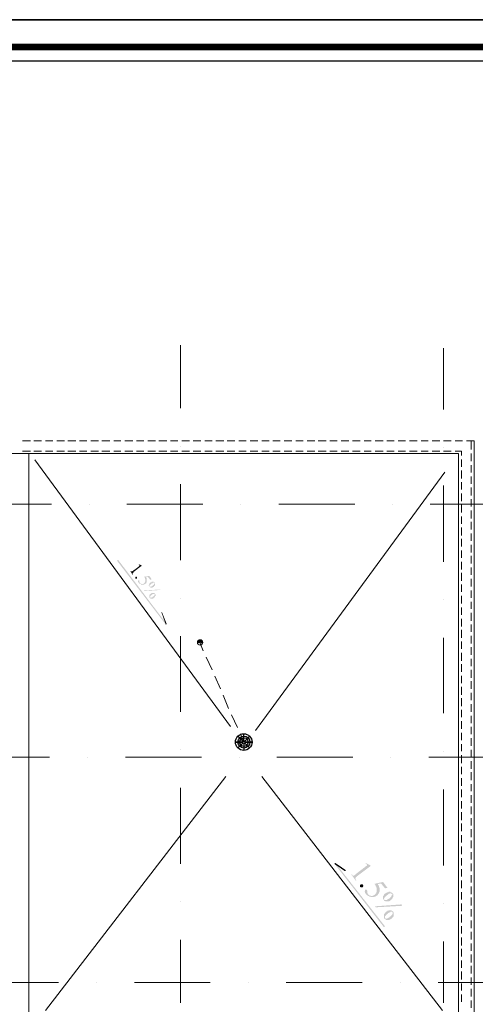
# Model space of a CAD drawing. Header units: metres. Extents: x 5.7 to 89.8, y 4 to 63.5.
# Tile 20 of 32: x 39.6 to 48.6, y 44 to 63.5. Entities that reach past the tile are written whole.
import ezdxf

# ---------------------------------------------------------------- set-up
doc = ezdxf.new("R2010")
doc.units = ezdxf.units.M
doc.header["$MEASUREMENT"] = 0
for name, color, linetype in [('PDF4_ax', 7, 'Continuous'), ('PDF4_KADR', 7, 'Continuous'), ('PDF4_khatchin', 7, 'Continuous'), ('PDF4_P-RAINLINE', 7, 'Continuous'), ('PDF4_shib bandi', 7, 'Continuous'), ('PDF4_textt', 7, 'Continuous')]:
    doc.layers.add(name, color=color, linetype=linetype)

msp = doc.modelspace()

# ---------------------------------------------------------------- hatches: boundary and pattern name
at = {"layer": 'PDF4_shib bandi', "transparency": 33554559}
h = msp.add_hatch(color=256, dxfattribs=at)
h.paths.add_polyline_path([(43.218, 51.177), (43.122, 51.177), (43.218, 51.177)], flags=0)
h.paths.add_polyline_path([(43.218, 51.177), (43.122, 51.177), (43.218, 51.177)], flags=0)
h.paths.add_polyline_path([(43.218, 51.177), (43.122, 51.177), (43.218, 51.177)], flags=0)
at = {"layer": 'PDF4_textt', "transparency": 33554559}
for points in [[(41.966, 52.718), (42.024, 52.689), (42.024, 52.689), (41.86, 52.564), (41.86, 52.554), (41.851, 52.554), (41.851, 52.554), (41.851, 52.545), (41.841, 52.545), (41.841, 52.545), (41.841, 52.545), (41.841, 52.545), (41.841, 52.535), (41.841, 52.535), (41.841, 52.535), (41.841, 52.525), (41.841, 52.525), (41.841, 52.525), (41.851, 52.516), (41.841, 52.506), (41.793, 52.583), (41.793, 52.583), (41.793, 52.583), (41.803, 52.583), (41.803, 52.574), (41.803, 52.574), (41.812, 52.574), (41.812, 52.574), (41.812, 52.574), (41.812, 52.574), (41.822, 52.574), (41.822, 52.574), (41.822, 52.574), (41.822, 52.574), (41.832, 52.574), (41.832, 52.574), (41.841, 52.583), (41.841, 52.583), (41.841, 52.583), (41.947, 52.66), (41.957, 52.67), (41.957, 52.67), (41.957, 52.67), (41.966, 52.679), (41.966, 52.679), (41.966, 52.679), (41.966, 52.679), (41.976, 52.689), (41.976, 52.689), (41.976, 52.689), (41.976, 52.689), (41.976, 52.689), (41.976, 52.699), (41.976, 52.699), (41.976, 52.699), (41.976, 52.699), (41.976, 52.708), (41.966, 52.708), (41.966, 52.708), (41.966, 52.708), (41.957, 52.718), (41.957, 52.718)], [(41.928, 52.458), (41.928, 52.458), (41.928, 52.448), (41.928, 52.448), (41.928, 52.448), (41.928, 52.448), (41.928, 52.439), (41.928, 52.439), (41.928, 52.439), (41.928, 52.429), (41.928, 52.429), (41.918, 52.429), (41.918, 52.429), (41.918, 52.429), (41.909, 52.429), (41.909, 52.429), (41.909, 52.429), (41.899, 52.429), (41.899, 52.429), (41.899, 52.429), (41.899, 52.439), (41.889, 52.439), (41.889, 52.439), (41.889, 52.439), (41.889, 52.448), (41.889, 52.448), (41.889, 52.448), (41.889, 52.448), (41.899, 52.458), (41.899, 52.458), (41.899, 52.458), (41.899, 52.458), (41.899, 52.468), (41.909, 52.468), (41.909, 52.468), (41.909, 52.468), (41.918, 52.468), (41.918, 52.468), (41.918, 52.468), (41.928, 52.458), (41.928, 52.458), (41.928, 52.458)], [(42.217, 52.419), (42.188, 52.41), (42.14, 52.468), (42.111, 52.468), (42.111, 52.458), (42.111, 52.458), (42.111, 52.458), (42.111, 52.448), (42.111, 52.448), (42.12, 52.439), (42.12, 52.439), (42.12, 52.439), (42.12, 52.429), (42.12, 52.429), (42.12, 52.429), (42.12, 52.419), (42.12, 52.419), (42.12, 52.419), (42.12, 52.41), (42.12, 52.41), (42.12, 52.4), (42.12, 52.4), (42.12, 52.4), (42.12, 52.391), (42.12, 52.391), (42.12, 52.391), (42.12, 52.381), (42.12, 52.381), (42.12, 52.381), (42.12, 52.371), (42.12, 52.371), (42.12, 52.371), (42.12, 52.362), (42.12, 52.362), (42.12, 52.362), (42.111, 52.352), (42.111, 52.352), (42.111, 52.352), (42.111, 52.342), (42.111, 52.342), (42.101, 52.342), (42.101, 52.342), (42.101, 52.333), (42.101, 52.333), (42.092, 52.333), (42.092, 52.333), (42.092, 52.323), (42.082, 52.323), (42.082, 52.323), (42.082, 52.323), (42.072, 52.323), (42.072, 52.313), (42.072, 52.313), (42.063, 52.313), (42.063, 52.313), (42.063, 52.313), (42.063, 52.313), (42.053, 52.313), (42.053, 52.313), (42.043, 52.313), (42.043, 52.313), (42.043, 52.313), (42.034, 52.313), (42.034, 52.313), (42.034, 52.313), (42.024, 52.313), (42.024, 52.313), (42.024, 52.313), (42.015, 52.313), (42.015, 52.313), (42.015, 52.313), (42.005, 52.313), (42.005, 52.313), (42.005, 52.323), (41.995, 52.323), (41.995, 52.323), (41.986, 52.323), (41.986, 52.333), (41.976, 52.333), (41.976, 52.333), (41.966, 52.342), (41.966, 52.342), (41.966, 52.342), (41.966, 52.352), (41.957, 52.352), (41.957, 52.352), (41.957, 52.362), (41.957, 52.362), (41.947, 52.362), (41.947, 52.371), (41.947, 52.371), (41.947, 52.371), (41.947, 52.381), (41.947, 52.381), (41.947, 52.381), (41.947, 52.381), (41.947, 52.391), (41.947, 52.391), (41.947, 52.391), (41.957, 52.4), (41.957, 52.4), (41.957, 52.4), (41.957, 52.4), (41.966, 52.4), (41.966, 52.4), (41.966, 52.4), (41.976, 52.391), (41.976, 52.391), (41.976, 52.391), (41.976, 52.391), (41.976, 52.391), (41.976, 52.391), (41.976, 52.381), (41.976, 52.381), (41.976, 52.381), (41.976, 52.371), (41.976, 52.371), (41.976, 52.362), (41.976, 52.362), (41.976, 52.362), (41.976, 52.362), (41.986, 52.352), (41.986, 52.352), (41.986, 52.342), (41.986, 52.342), (41.995, 52.342), (41.995, 52.342), (41.995, 52.333), (42.005, 52.333), (42.005, 52.333), (42.005, 52.333), (42.015, 52.333), (42.015, 52.323), (42.015, 52.323), (42.024, 52.323), (42.024, 52.323), (42.024, 52.323), (42.034, 52.323), (42.034, 52.323), (42.034, 52.323), (42.043, 52.323), (42.043, 52.323), (42.043, 52.323), (42.053, 52.333), (42.053, 52.333), (42.053, 52.333), (42.063, 52.333), (42.063, 52.333), (42.063, 52.342), (42.072, 52.342), (42.072, 52.342), (42.072, 52.342), (42.072, 52.352), (42.082, 52.352), (42.082, 52.352), (42.082, 52.362), (42.082, 52.362), (42.082, 52.362), (42.082, 52.371), (42.092, 52.371), (42.092, 52.371), (42.092, 52.371), (42.092, 52.381), (42.092, 52.381), (42.092, 52.391), (42.092, 52.391), (42.092, 52.391), (42.092, 52.4), (42.092, 52.4), (42.092, 52.4), (42.092, 52.41), (42.092, 52.41), (42.092, 52.419), (42.092, 52.419), (42.092, 52.419), (42.082, 52.429), (42.082, 52.429), (42.082, 52.429), (42.082, 52.439), (42.082, 52.439), (42.082, 52.439), (42.082, 52.448), (42.072, 52.458), (42.063, 52.468), (42.169, 52.487)], [(46.445, 46.814), (46.541, 46.766), (46.551, 46.756), (46.281, 46.554), (46.271, 46.544), (46.271, 46.535), (46.262, 46.535), (46.262, 46.535), (46.252, 46.525), (46.252, 46.525), (46.252, 46.525), (46.243, 46.515), (46.243, 46.515), (46.243, 46.506), (46.243, 46.506), (46.252, 46.496), (46.252, 46.496), (46.252, 46.487), (46.262, 46.467), (46.252, 46.467), (46.166, 46.583), (46.175, 46.593), (46.175, 46.583), (46.185, 46.583), (46.185, 46.573), (46.185, 46.573), (46.194, 46.564), (46.194, 46.564), (46.204, 46.564), (46.204, 46.564), (46.214, 46.564), (46.214, 46.564), (46.223, 46.564), (46.223, 46.573), (46.233, 46.573), (46.233, 46.573), (46.243, 46.583), (46.252, 46.583), (46.252, 46.593), (46.426, 46.727), (46.435, 46.727), (46.435, 46.737), (46.445, 46.737), (46.445, 46.747), (46.454, 46.747), (46.454, 46.756), (46.464, 46.756), (46.464, 46.756), (46.464, 46.756), (46.464, 46.756), (46.474, 46.766), (46.474, 46.776), (46.474, 46.776), (46.474, 46.785), (46.474, 46.785), (46.464, 46.785), (46.464, 46.795), (46.464, 46.795), (46.454, 46.795), (46.454, 46.804), (46.445, 46.804), (46.445, 46.804)], [(46.397, 46.381), (46.397, 46.381), (46.397, 46.371), (46.406, 46.361), (46.406, 46.361), (46.406, 46.361), (46.397, 46.352), (46.397, 46.342), (46.397, 46.342), (46.387, 46.332), (46.387, 46.332), (46.387, 46.332), (46.377, 46.332), (46.377, 46.332), (46.368, 46.332), (46.368, 46.332), (46.358, 46.332), (46.358, 46.332), (46.349, 46.332), (46.349, 46.342), (46.339, 46.342), (46.339, 46.342), (46.339, 46.352), (46.339, 46.352), (46.339, 46.361), (46.339, 46.361), (46.339, 46.361), (46.339, 46.371), (46.339, 46.381), (46.339, 46.381), (46.349, 46.39), (46.349, 46.39), (46.358, 46.39), (46.358, 46.39), (46.368, 46.39), (46.368, 46.39), (46.377, 46.39), (46.377, 46.39), (46.387, 46.39), (46.387, 46.39), (46.397, 46.381), (46.397, 46.381)], [(46.878, 46.323), (46.83, 46.313), (46.753, 46.41), (46.695, 46.4), (46.695, 46.39), (46.695, 46.381), (46.705, 46.381), (46.705, 46.371), (46.705, 46.371), (46.705, 46.361), (46.715, 46.352), (46.715, 46.352), (46.715, 46.342), (46.715, 46.342), (46.715, 46.332), (46.724, 46.323), (46.724, 46.323), (46.724, 46.313), (46.724, 46.313), (46.724, 46.304), (46.724, 46.294), (46.724, 46.294), (46.724, 46.284), (46.724, 46.284), (46.724, 46.275), (46.724, 46.265), (46.724, 46.265), (46.724, 46.265), (46.724, 46.255), (46.724, 46.246), (46.724, 46.246), (46.715, 46.236), (46.715, 46.227), (46.715, 46.227), (46.715, 46.217), (46.705, 46.217), (46.705, 46.207), (46.705, 46.207), (46.695, 46.198), (46.695, 46.198), (46.695, 46.188), (46.686, 46.188), (46.686, 46.178), (46.676, 46.178), (46.676, 46.178), (46.676, 46.169), (46.666, 46.169), (46.657, 46.159), (46.657, 46.159), (46.647, 46.159), (46.647, 46.15), (46.637, 46.15), (46.637, 46.15), (46.628, 46.15), (46.628, 46.15), (46.618, 46.14), (46.618, 46.14), (46.609, 46.14), (46.609, 46.14), (46.599, 46.14), (46.589, 46.14), (46.589, 46.14), (46.58, 46.14), (46.57, 46.14), (46.57, 46.14), (46.56, 46.14), (46.56, 46.14), (46.551, 46.14), (46.551, 46.14), (46.541, 46.15), (46.541, 46.15), (46.532, 46.15), (46.522, 46.15), (46.522, 46.15), (46.512, 46.159), (46.512, 46.159), (46.503, 46.159), (46.493, 46.169), (46.474, 46.178), (46.474, 46.178), (46.464, 46.188), (46.464, 46.188), (46.454, 46.198), (46.454, 46.198), (46.454, 46.207), (46.445, 46.207), (46.445, 46.217), (46.445, 46.217), (46.435, 46.227), (46.435, 46.236), (46.435, 46.236), (46.435, 46.246), (46.426, 46.246), (46.426, 46.255), (46.426, 46.255), (46.426, 46.255), (46.435, 46.265), (46.435, 46.275), (46.435, 46.275), (46.435, 46.284), (46.445, 46.284), (46.445, 46.284), (46.454, 46.284), (46.454, 46.284), (46.464, 46.284), (46.464, 46.284), (46.474, 46.275), (46.474, 46.275), (46.474, 46.275), (46.474, 46.265), (46.483, 46.265), (46.483, 46.265), (46.483, 46.255), (46.483, 46.255), (46.483, 46.246), (46.483, 46.236), (46.483, 46.236), (46.483, 46.227), (46.483, 46.227), (46.483, 46.217), (46.483, 46.217), (46.493, 46.207), (46.493, 46.198), (46.493, 46.198), (46.503, 46.188), (46.503, 46.188), (46.512, 46.178), (46.512, 46.178), (46.522, 46.178), (46.522, 46.169), (46.532, 46.169), (46.532, 46.169), (46.541, 46.169), (46.551, 46.169), (46.551, 46.159), (46.56, 46.159), (46.56, 46.159), (46.57, 46.159), (46.57, 46.159), (46.58, 46.159), (46.589, 46.169), (46.589, 46.169), (46.599, 46.169), (46.599, 46.169), (46.609, 46.169), (46.609, 46.178), (46.618, 46.178), (46.628, 46.178), (46.628, 46.188), (46.628, 46.188), (46.637, 46.198), (46.637, 46.198), (46.647, 46.207), (46.647, 46.207), (46.647, 46.217), (46.657, 46.217), (46.657, 46.227), (46.657, 46.227), (46.657, 46.236), (46.666, 46.246), (46.666, 46.246), (46.666, 46.246), (46.666, 46.255), (46.666, 46.255), (46.666, 46.265), (46.666, 46.275), (46.666, 46.275), (46.666, 46.284), (46.666, 46.294), (46.666, 46.294), (46.666, 46.304), (46.666, 46.304), (46.666, 46.313), (46.666, 46.323), (46.666, 46.323), (46.657, 46.332), (46.657, 46.332), (46.657, 46.342), (46.657, 46.342), (46.647, 46.352), (46.647, 46.361), (46.647, 46.361), (46.637, 46.381), (46.618, 46.4), (46.792, 46.438)]]:
    msp.add_hatch(color=256, dxfattribs=at).paths.add_polyline_path(points)
h = msp.add_hatch(color=256, dxfattribs=at)
h.paths.add_polyline_path([(42.39, 52.208), (42.072, 52.188), (42.063, 52.198), (42.38, 52.217)], flags=0)
h.paths.add_polyline_path([(42.275, 52.352), (42.284, 52.352), (42.284, 52.342), (42.284, 52.342), (42.284, 52.342), (42.284, 52.333), (42.284, 52.333), (42.284, 52.333), (42.284, 52.323), (42.284, 52.323), (42.284, 52.323), (42.284, 52.313), (42.284, 52.313), (42.284, 52.313), (42.284, 52.304), (42.284, 52.304), (42.284, 52.304), (42.275, 52.294), (42.275, 52.294), (42.275, 52.294), (42.275, 52.285), (42.275, 52.285), (42.265, 52.285), (42.265, 52.275), (42.265, 52.275), (42.265, 52.275), (42.255, 52.275), (42.255, 52.275), (42.255, 52.265), (42.246, 52.265), (42.246, 52.265), (42.246, 52.265), (42.236, 52.265), (42.236, 52.256), (42.236, 52.256), (42.226, 52.256), (42.226, 52.256), (42.226, 52.256), (42.217, 52.256), (42.217, 52.256), (42.217, 52.256), (42.207, 52.256), (42.207, 52.256), (42.207, 52.256), (42.197, 52.256), (42.197, 52.256), (42.197, 52.256), (42.188, 52.256), (42.188, 52.256), (42.188, 52.265), (42.178, 52.265), (42.178, 52.265), (42.178, 52.265), (42.178, 52.275), (42.169, 52.275), (42.169, 52.275), (42.169, 52.275), (42.169, 52.285), (42.169, 52.285), (42.169, 52.285), (42.169, 52.294), (42.159, 52.294), (42.159, 52.294), (42.159, 52.304), (42.159, 52.304), (42.159, 52.304), (42.169, 52.313), (42.169, 52.313), (42.169, 52.323), (42.169, 52.323), (42.169, 52.323), (42.169, 52.323), (42.169, 52.333), (42.178, 52.333), (42.178, 52.333), (42.178, 52.342), (42.178, 52.342), (42.188, 52.352), (42.197, 52.352), (42.197, 52.352), (42.197, 52.362), (42.207, 52.362), (42.207, 52.362), (42.207, 52.362), (42.217, 52.362), (42.217, 52.362), (42.217, 52.371), (42.226, 52.371), (42.226, 52.371), (42.226, 52.371), (42.236, 52.371), (42.236, 52.371), (42.236, 52.371), (42.246, 52.371), (42.246, 52.371), (42.246, 52.371), (42.255, 52.371), (42.255, 52.371), (42.255, 52.362), (42.265, 52.362), (42.265, 52.362), (42.265, 52.362), (42.275, 52.362), (42.275, 52.352), (42.275, 52.352), (42.275, 52.352)], flags=0)
h.paths.add_polyline_path([(42.275, 52.342), (42.265, 52.352), (42.265, 52.352), (42.265, 52.352), (42.255, 52.352), (42.255, 52.352), (42.255, 52.352), (42.246, 52.352), (42.246, 52.352), (42.246, 52.352), (42.236, 52.352), (42.236, 52.342), (42.226, 52.342), (42.207, 52.333), (42.207, 52.333), (42.207, 52.323), (42.197, 52.323), (42.197, 52.323), (42.197, 52.313), (42.188, 52.313), (42.188, 52.313), (42.188, 52.313), (42.188, 52.304), (42.188, 52.304), (42.178, 52.304), (42.178, 52.304), (42.178, 52.294), (42.178, 52.294), (42.178, 52.294), (42.178, 52.285), (42.178, 52.285), (42.178, 52.285), (42.178, 52.275), (42.178, 52.275), (42.188, 52.275), (42.188, 52.275), (42.188, 52.275), (42.197, 52.275), (42.197, 52.275), (42.197, 52.275), (42.197, 52.275), (42.207, 52.275), (42.207, 52.275), (42.207, 52.275), (42.217, 52.275), (42.217, 52.275), (42.217, 52.285), (42.226, 52.285), (42.226, 52.285), (42.226, 52.285), (42.236, 52.294), (42.236, 52.294), (42.236, 52.294), (42.246, 52.294), (42.246, 52.304), (42.246, 52.304), (42.255, 52.304), (42.255, 52.304), (42.255, 52.313), (42.265, 52.313), (42.265, 52.313), (42.265, 52.323), (42.265, 52.323), (42.265, 52.323), (42.265, 52.323), (42.275, 52.333), (42.275, 52.333), (42.275, 52.333), (42.275, 52.333), (42.275, 52.342), (42.275, 52.342), (42.275, 52.342), (42.275, 52.342)], flags=0)
h.paths.add_polyline_path([(42.284, 52.13), (42.284, 52.13), (42.284, 52.13), (42.284, 52.121), (42.284, 52.121), (42.294, 52.121), (42.294, 52.111), (42.294, 52.111), (42.294, 52.111), (42.294, 52.102), (42.294, 52.102), (42.294, 52.102), (42.294, 52.092), (42.294, 52.092), (42.284, 52.092), (42.284, 52.082), (42.284, 52.082), (42.284, 52.082), (42.284, 52.073), (42.284, 52.073), (42.275, 52.073), (42.275, 52.063), (42.275, 52.063), (42.275, 52.063), (42.265, 52.053), (42.265, 52.053), (42.265, 52.053), (42.265, 52.053), (42.255, 52.053), (42.255, 52.044), (42.255, 52.044), (42.246, 52.044), (42.246, 52.044), (42.246, 52.044), (42.236, 52.034), (42.236, 52.034), (42.226, 52.034), (42.226, 52.034), (42.226, 52.034), (42.217, 52.034), (42.217, 52.034), (42.217, 52.034), (42.217, 52.034), (42.207, 52.034), (42.207, 52.034), (42.207, 52.034), (42.197, 52.034), (42.197, 52.044), (42.197, 52.044), (42.188, 52.044), (42.188, 52.044), (42.188, 52.044), (42.178, 52.053), (42.178, 52.053), (42.178, 52.053), (42.178, 52.053), (42.178, 52.063), (42.178, 52.063), (42.169, 52.063), (42.169, 52.073), (42.169, 52.073), (42.169, 52.073), (42.169, 52.082), (42.169, 52.082), (42.169, 52.082), (42.169, 52.092), (42.169, 52.092), (42.169, 52.092), (42.169, 52.102), (42.178, 52.102), (42.178, 52.102), (42.178, 52.111), (42.178, 52.111), (42.178, 52.111), (42.178, 52.121), (42.188, 52.121), (42.188, 52.121), (42.188, 52.121), (42.188, 52.13), (42.197, 52.13), (42.197, 52.13), (42.197, 52.13), (42.207, 52.14), (42.207, 52.14), (42.207, 52.14), (42.217, 52.14), (42.217, 52.14), (42.217, 52.15), (42.226, 52.15), (42.226, 52.15), (42.226, 52.15), (42.226, 52.15), (42.236, 52.15), (42.236, 52.15), (42.246, 52.15), (42.246, 52.15), (42.246, 52.15), (42.255, 52.15), (42.255, 52.15), (42.255, 52.15), (42.265, 52.15), (42.265, 52.15), (42.275, 52.14), (42.275, 52.14)], flags=0)
h.paths.add_polyline_path([(42.275, 52.13), (42.275, 52.13), (42.275, 52.13), (42.265, 52.13), (42.265, 52.13), (42.255, 52.13), (42.255, 52.13), (42.255, 52.13), (42.255, 52.13), (42.255, 52.13), (42.246, 52.13), (42.246, 52.13), (42.246, 52.13), (42.236, 52.13), (42.236, 52.121), (42.236, 52.121), (42.226, 52.121), (42.226, 52.121), (42.217, 52.111), (42.217, 52.111), (42.217, 52.111), (42.207, 52.111), (42.207, 52.102), (42.207, 52.102), (42.197, 52.102), (42.197, 52.092), (42.197, 52.092), (42.197, 52.092), (42.188, 52.092), (42.188, 52.082), (42.188, 52.082), (42.188, 52.082), (42.188, 52.082), (42.188, 52.073), (42.188, 52.073), (42.178, 52.073), (42.188, 52.063), (42.188, 52.063), (42.188, 52.063), (42.188, 52.063), (42.188, 52.053), (42.188, 52.053), (42.197, 52.053), (42.197, 52.053), (42.197, 52.053), (42.207, 52.053), (42.207, 52.053), (42.207, 52.053), (42.207, 52.053), (42.217, 52.053), (42.217, 52.053), (42.217, 52.063), (42.226, 52.063), (42.226, 52.063), (42.226, 52.063), (42.236, 52.063), (42.236, 52.073), (42.246, 52.073), (42.246, 52.073), (42.246, 52.073), (42.255, 52.082), (42.255, 52.082), (42.255, 52.082), (42.265, 52.092), (42.265, 52.092), (42.265, 52.092), (42.265, 52.092), (42.275, 52.102), (42.275, 52.102), (42.275, 52.102), (42.275, 52.111), (42.275, 52.111), (42.275, 52.111), (42.275, 52.111), (42.275, 52.121), (42.275, 52.121), (42.275, 52.121), (42.275, 52.13), (42.275, 52.13)], flags=0)
h = msp.add_hatch(color=256, dxfattribs=at)
h.paths.add_polyline_path([(47.167, 45.967), (46.647, 45.938), (46.628, 45.957), (47.158, 45.995)], flags=0)
h.paths.add_polyline_path([(46.984, 46.217), (46.984, 46.207), (46.984, 46.207), (46.994, 46.198), (46.994, 46.188), (46.994, 46.188), (46.994, 46.178), (46.994, 46.178), (46.994, 46.169), (46.994, 46.169), (46.994, 46.159), (46.994, 46.15), (46.994, 46.15), (46.994, 46.14), (46.994, 46.14), (46.984, 46.13), (46.984, 46.13), (46.984, 46.121), (46.984, 46.121), (46.975, 46.111), (46.975, 46.111), (46.965, 46.101), (46.965, 46.101), (46.965, 46.092), (46.955, 46.092), (46.955, 46.082), (46.946, 46.082), (46.946, 46.082), (46.936, 46.072), (46.936, 46.072), (46.926, 46.063), (46.926, 46.063), (46.917, 46.063), (46.917, 46.053), (46.907, 46.053), (46.898, 46.053), (46.898, 46.053), (46.888, 46.053), (46.888, 46.053), (46.878, 46.053), (46.878, 46.053), (46.869, 46.053), (46.869, 46.053), (46.859, 46.053), (46.859, 46.053), (46.849, 46.053), (46.84, 46.053), (46.84, 46.053), (46.83, 46.063), (46.83, 46.063), (46.82, 46.063), (46.82, 46.072), (46.811, 46.072), (46.811, 46.072), (46.811, 46.082), (46.801, 46.082), (46.801, 46.092), (46.801, 46.092), (46.792, 46.101), (46.792, 46.101), (46.792, 46.111), (46.792, 46.121), (46.792, 46.121), (46.792, 46.13), (46.792, 46.13), (46.792, 46.14), (46.792, 46.14), (46.792, 46.15), (46.792, 46.159), (46.801, 46.159), (46.801, 46.169), (46.801, 46.169), (46.801, 46.178), (46.811, 46.178), (46.811, 46.188), (46.811, 46.188), (46.82, 46.198), (46.83, 46.207), (46.84, 46.217), (46.84, 46.217), (46.849, 46.217), (46.859, 46.227), (46.859, 46.227), (46.869, 46.227), (46.869, 46.236), (46.878, 46.236), (46.878, 46.236), (46.888, 46.236), (46.888, 46.236), (46.898, 46.236), (46.907, 46.246), (46.907, 46.246), (46.917, 46.246), (46.917, 46.246), (46.926, 46.246), (46.936, 46.246), (46.936, 46.236), (46.946, 46.236), (46.946, 46.236), (46.955, 46.236), (46.955, 46.227), (46.965, 46.227), (46.965, 46.227), (46.975, 46.217), (46.975, 46.217), (46.984, 46.217)], flags=0)
h.paths.add_polyline_path([(46.965, 46.207), (46.965, 46.207), (46.955, 46.207), (46.955, 46.207), (46.946, 46.217), (46.946, 46.217), (46.936, 46.217), (46.926, 46.217), (46.926, 46.207), (46.917, 46.207), (46.917, 46.207), (46.907, 46.207), (46.888, 46.188), (46.869, 46.178), (46.859, 46.169), (46.859, 46.169), (46.849, 46.159), (46.849, 46.159), (46.84, 46.15), (46.84, 46.15), (46.83, 46.15), (46.83, 46.14), (46.83, 46.14), (46.82, 46.13), (46.82, 46.13), (46.82, 46.13), (46.82, 46.121), (46.811, 46.111), (46.811, 46.111), (46.811, 46.101), (46.811, 46.101), (46.811, 46.101), (46.811, 46.092), (46.82, 46.092), (46.82, 46.082), (46.83, 46.082), (46.83, 46.082), (46.84, 46.082), (46.84, 46.082), (46.849, 46.082), (46.849, 46.082), (46.859, 46.082), (46.859, 46.082), (46.859, 46.082), (46.869, 46.082), (46.878, 46.092), (46.878, 46.092), (46.888, 46.092), (46.888, 46.101), (46.898, 46.101), (46.898, 46.101), (46.907, 46.111), (46.917, 46.111), (46.917, 46.111), (46.926, 46.121), (46.926, 46.121), (46.936, 46.13), (46.936, 46.13), (46.946, 46.14), (46.946, 46.14), (46.955, 46.15), (46.955, 46.15), (46.955, 46.159), (46.965, 46.159), (46.965, 46.169), (46.965, 46.169), (46.965, 46.169), (46.965, 46.178), (46.975, 46.178), (46.975, 46.188), (46.975, 46.198), (46.965, 46.198), (46.965, 46.207), (46.965, 46.207)], flags=0)
h.paths.add_polyline_path([(46.994, 45.851), (46.994, 45.841), (47.003, 45.841), (47.003, 45.832), (47.003, 45.832), (47.003, 45.822), (47.003, 45.822), (47.003, 45.812), (47.003, 45.812), (47.003, 45.803), (47.003, 45.803), (47.003, 45.793), (47.003, 45.784), (47.003, 45.784), (47.003, 45.774), (47.003, 45.764), (47.003, 45.764), (46.994, 45.755), (46.994, 45.755), (46.994, 45.745), (46.984, 45.745), (46.984, 45.735), (46.984, 45.735), (46.975, 45.726), (46.975, 45.726), (46.965, 45.716), (46.965, 45.716), (46.965, 45.716), (46.955, 45.706), (46.946, 45.706), (46.946, 45.706), (46.936, 45.697), (46.936, 45.697), (46.926, 45.697), (46.917, 45.687), (46.917, 45.687), (46.907, 45.687), (46.907, 45.687), (46.898, 45.687), (46.898, 45.687), (46.888, 45.687), (46.888, 45.687), (46.878, 45.687), (46.878, 45.687), (46.869, 45.687), (46.859, 45.687), (46.859, 45.687), (46.849, 45.687), (46.849, 45.697), (46.84, 45.697), (46.84, 45.697), (46.83, 45.706), (46.83, 45.706), (46.82, 45.716), (46.82, 45.716), (46.82, 45.716), (46.811, 45.726), (46.811, 45.726), (46.811, 45.735), (46.811, 45.745), (46.811, 45.745), (46.811, 45.755), (46.811, 45.755), (46.811, 45.764), (46.811, 45.764), (46.811, 45.774), (46.811, 45.774), (46.811, 45.784), (46.811, 45.793), (46.811, 45.793), (46.811, 45.803), (46.82, 45.803), (46.82, 45.812), (46.82, 45.812), (46.83, 45.822), (46.83, 45.822), (46.83, 45.832), (46.84, 45.832), (46.84, 45.841), (46.849, 45.841), (46.849, 45.851), (46.849, 45.851), (46.859, 45.851), (46.869, 45.861), (46.869, 45.861), (46.878, 45.861), (46.878, 45.87), (46.888, 45.87), (46.888, 45.87), (46.898, 45.87), (46.907, 45.88), (46.907, 45.88), (46.917, 45.88), (46.917, 45.88), (46.926, 45.88), (46.926, 45.88), (46.936, 45.88), (46.946, 45.88), (46.946, 45.88), (46.955, 45.88), (46.955, 45.87), (46.965, 45.87), (46.975, 45.861), (46.984, 45.861)], flags=0)
h.paths.add_polyline_path([(46.984, 45.841), (46.975, 45.841), (46.975, 45.841), (46.965, 45.851), (46.965, 45.851), (46.955, 45.851), (46.955, 45.851), (46.946, 45.851), (46.946, 45.851), (46.936, 45.851), (46.936, 45.841), (46.936, 45.841), (46.926, 45.841), (46.917, 45.841), (46.917, 45.832), (46.907, 45.832), (46.907, 45.832), (46.898, 45.822), (46.888, 45.822), (46.888, 45.812), (46.878, 45.812), (46.878, 45.803), (46.869, 45.803), (46.859, 45.793), (46.859, 45.793), (46.849, 45.784), (46.849, 45.784), (46.849, 45.774), (46.84, 45.774), (46.84, 45.764), (46.84, 45.764), (46.83, 45.764), (46.83, 45.755), (46.83, 45.755), (46.83, 45.745), (46.83, 45.745), (46.83, 45.735), (46.83, 45.735), (46.83, 45.726), (46.83, 45.726), (46.84, 45.726), (46.84, 45.716), (46.849, 45.716), (46.849, 45.716), (46.859, 45.716), (46.859, 45.716), (46.869, 45.716), (46.869, 45.716), (46.878, 45.716), (46.878, 45.716), (46.888, 45.726), (46.888, 45.726), (46.898, 45.726), (46.898, 45.735), (46.907, 45.735), (46.917, 45.735), (46.917, 45.745), (46.926, 45.745), (46.926, 45.755), (46.936, 45.755), (46.946, 45.764), (46.946, 45.764), (46.955, 45.774), (46.955, 45.774), (46.965, 45.784), (46.965, 45.784), (46.975, 45.793), (46.975, 45.793), (46.975, 45.793), (46.975, 45.803), (46.984, 45.803), (46.984, 45.812), (46.984, 45.812), (46.984, 45.822), (46.984, 45.822), (46.984, 45.832), (46.984, 45.832), (46.984, 45.841), (46.984, 45.841)], flags=0)

# ---------------------------------------------------------------- linework, layer by layer
at = {"layer": 'PDF4_ax', "lineweight": 9}
for points in [[(42.785, 57.042), (42.785, 55.8)], [(47.986, 56.985), (47.986, 55.771)], [(42.785, 55.049), (42.785, 55.049)], [(47.986, 55.02), (47.986, 55.02)], [(42.785, 54.297), (42.785, 52.795)], [(47.986, 54.269), (47.986, 52.766)], [(38.73, 53.903), (40.233, 53.903)], [(40.984, 53.903), (40.984, 53.903)], [(41.726, 53.903), (43.228, 53.903)], [(43.979, 53.903), (43.979, 53.903)], [(44.731, 53.903), (46.233, 53.903)], [(46.984, 53.903), (46.984, 53.903)], [(47.726, 53.903), (49.228, 53.903)], [(42.785, 52.044), (42.785, 52.044)], [(47.986, 52.015), (47.986, 52.015)], [(42.785, 51.293), (42.785, 49.8)], [(47.986, 51.264), (47.986, 49.771)], [(42.785, 49.048), (42.785, 49.048)], [(38.692, 48.904), (40.194, 48.904)], [(40.945, 48.904), (40.945, 48.904)], [(41.697, 48.904), (43.199, 48.904)], [(43.95, 48.904), (43.95, 48.904)], [(44.692, 48.904), (46.194, 48.904)], [(46.946, 48.904), (46.946, 48.904)], [(47.697, 48.904), (49.199, 48.904)], [(47.986, 49.02), (47.986, 49.02)], [(42.785, 48.297), (42.785, 46.795)], [(47.986, 48.268), (47.986, 46.766)], [(42.785, 46.044), (42.785, 46.044)], [(47.986, 46.015), (47.986, 46.015)], [(42.785, 45.292), (42.785, 44.05)], [(47.986, 45.263), (47.986, 44.05)], [(38.875, 44.454), (40.377, 44.454)], [(41.128, 44.454), (41.128, 44.454)], [(41.88, 44.454), (43.373, 44.454)], [(44.124, 44.454), (44.124, 44.454)], [(44.875, 44.454), (46.377, 44.454)], [(47.129, 44.454), (47.129, 44.454)], [(47.88, 44.454), (49.373, 44.454)]]:
    msp.add_lwpolyline(points, dxfattribs=at)
at = {"layer": 'PDF4_KADR', "lineweight": 25}
for points in [[(5.695, 4.013), (89.785, 4.013), (89.785, 63.476), (5.695, 63.476)], [(5.695, 63.476), (89.785, 63.476), (89.785, 4.013), (5.695, 4.013)], [(6.514, 4.832), (88.841, 4.832), (88.841, 62.657), (6.514, 62.657)]]:
    msp.add_lwpolyline(points, close=True, dxfattribs=at)
at = {"layer": 'PDF4_KADR', "lineweight": 0, "const_width": 0.135}
msp.add_lwpolyline([(6.235, 62.937), (6.235, 4.552), (89.111, 4.552), (89.111, 62.937)], close=True, dxfattribs=at)
at = {"layer": 'PDF4_khatchin', "lineweight": 18}
for points in [[(39.664, 55.155), (39.819, 55.155)], [(39.886, 55.155), (40.04, 55.155)], [(40.117, 55.155), (40.262, 55.155)], [(40.339, 55.155), (40.493, 55.155)], [(40.56, 55.155), (40.714, 55.155)], [(40.791, 55.155), (40.936, 55.155)], [(41.013, 55.155), (41.167, 55.155)], [(41.234, 55.155), (41.388, 55.155)], [(41.466, 55.155), (41.61, 55.155)], [(41.687, 55.155), (41.841, 55.155)], [(41.918, 55.155), (42.063, 55.155)], [(42.14, 55.155), (42.294, 55.155)], [(42.361, 55.155), (42.515, 55.155)], [(42.592, 55.155), (42.737, 55.155)], [(42.814, 55.155), (42.968, 55.155)], [(43.035, 55.155), (43.19, 55.155)], [(43.267, 55.155), (43.411, 55.155)], [(43.488, 55.155), (43.642, 55.155)], [(43.71, 55.155), (43.864, 55.155)], [(43.941, 55.155), (44.085, 55.155)], [(44.162, 55.155), (44.316, 55.155)], [(44.393, 55.155), (44.538, 55.155)], [(44.615, 55.155), (44.759, 55.155)], [(44.836, 55.155), (44.991, 55.155)], [(45.068, 55.155), (45.212, 55.155)], [(45.289, 55.155), (45.443, 55.155)], [(45.511, 55.155), (45.665, 55.155)], [(45.742, 55.155), (45.886, 55.155)], [(45.963, 55.155), (46.117, 55.155)], [(46.185, 55.155), (46.339, 55.155)], [(46.416, 55.155), (46.56, 55.155)], [(46.637, 55.155), (46.792, 55.155)], [(46.869, 55.155), (47.013, 55.155)], [(47.09, 55.155), (47.235, 55.155)], [(47.312, 55.155), (47.466, 55.155)], [(47.543, 55.155), (47.687, 55.155)], [(47.764, 55.155), (47.918, 55.155)], [(47.986, 55.155), (48.14, 55.155)], [(48.217, 55.155), (48.361, 55.155)], [(48.439, 55.155), (48.535, 55.155), (48.535, 54.981)], [(48.535, 54.904), (48.535, 54.75)], [(48.535, 54.673), (48.535, 54.529)], [(48.535, 54.452), (48.535, 54.307)], [(48.535, 54.23), (48.535, 54.076)], [(48.535, 53.999), (48.535, 53.854)], [(48.535, 53.777), (48.535, 53.623)], [(48.535, 53.556), (48.535, 53.402)], [(48.535, 53.325), (48.535, 53.18)], [(48.535, 53.103), (48.535, 52.949)], [(48.535, 52.882), (48.535, 52.728)], [(48.535, 52.651), (48.535, 52.506)], [(48.535, 52.429), (48.535, 52.275)], [(48.535, 52.198), (48.535, 52.053)], [(48.535, 51.976), (48.535, 51.832)], [(48.535, 51.755), (48.535, 51.601)], [(48.535, 51.524), (48.535, 51.379)], [(43.238, 51.004), (43.17, 51.167)], [(48.535, 51.302), (48.535, 51.148)], [(48.535, 51.081), (48.535, 50.927)], [(43.411, 50.628), (43.295, 50.878)], [(48.535, 50.85), (48.535, 50.705)], [(48.535, 50.628), (48.535, 50.474)], [(43.575, 50.252), (43.469, 50.503)], [(48.535, 50.406), (48.535, 50.252)], [(43.738, 49.867), (43.633, 50.127)], [(48.535, 50.175), (48.535, 50.031)], [(48.535, 49.954), (48.535, 49.8)], [(43.912, 49.492), (43.796, 49.742)], [(48.535, 49.723), (48.535, 49.578)], [(48.535, 49.501), (48.535, 49.357)], [(44.037, 49.203), (43.97, 49.366)], [(48.535, 49.28), (48.535, 49.126)], [(48.535, 49.048), (48.535, 48.904)], [(48.535, 48.827), (48.535, 48.673)], [(48.535, 48.605), (48.535, 48.451)], [(48.535, 48.374), (48.535, 48.23)], [(48.535, 48.153), (48.535, 47.999)], [(48.535, 47.931), (48.535, 47.777)], [(48.535, 47.7), (48.535, 47.556)], [(48.535, 47.479), (48.535, 47.325)], [(48.535, 47.257), (48.535, 47.103)], [(48.535, 47.026), (48.535, 46.881)], [(48.535, 46.804), (48.535, 46.65)], [(48.535, 46.573), (48.535, 46.429)], [(48.535, 46.352), (48.535, 46.198)], [(48.535, 46.13), (48.535, 45.976)], [(48.535, 45.899), (48.535, 45.755)], [(48.535, 45.678), (48.535, 45.523)], [(48.535, 45.456), (48.535, 45.302)], [(48.535, 45.225), (48.535, 45.08)], [(48.535, 45.003), (48.535, 44.849)], [(48.535, 44.782), (48.535, 44.628)], [(48.535, 44.551), (48.535, 44.406)], [(48.535, 44.329), (48.535, 44.175)], [(48.535, 44.098), (48.535, 43.954)]]:
    msp.add_lwpolyline(points, dxfattribs=at)
for points in [[(39.664, 54.952), (39.819, 54.952)], [(39.886, 54.952), (40.04, 54.952)], [(40.117, 54.952), (40.262, 54.952)], [(40.339, 54.952), (40.493, 54.952)], [(40.56, 54.952), (40.714, 54.952)], [(40.791, 54.952), (40.936, 54.952)], [(41.013, 54.952), (41.167, 54.952)], [(41.234, 54.952), (41.388, 54.952)], [(41.466, 54.952), (41.61, 54.952)], [(41.687, 54.952), (41.841, 54.952)], [(41.918, 54.952), (42.063, 54.952)], [(42.14, 54.952), (42.294, 54.952)], [(42.361, 54.952), (42.515, 54.952)], [(42.592, 54.952), (42.737, 54.952)], [(42.814, 54.952), (42.968, 54.952)], [(43.035, 54.952), (43.19, 54.952)], [(43.267, 54.952), (43.411, 54.952)], [(43.488, 54.952), (43.642, 54.952)], [(43.71, 54.952), (43.864, 54.952)], [(43.941, 54.952), (44.085, 54.952)], [(44.162, 54.952), (44.316, 54.952)], [(44.393, 54.952), (44.538, 54.952)], [(44.615, 54.952), (44.759, 54.952)], [(44.836, 54.952), (44.991, 54.952)], [(45.068, 54.952), (45.212, 54.952)], [(45.289, 54.952), (45.443, 54.952)], [(45.511, 54.952), (45.665, 54.952)], [(45.742, 54.952), (45.886, 54.952)], [(45.963, 54.952), (46.117, 54.952)], [(46.185, 54.952), (46.339, 54.952)], [(46.416, 54.952), (46.56, 54.952)], [(46.637, 54.952), (46.792, 54.952)], [(46.869, 54.952), (47.013, 54.952)], [(47.09, 54.952), (47.235, 54.952)], [(47.312, 54.952), (47.466, 54.952)], [(47.543, 54.952), (47.687, 54.952)], [(47.764, 54.952), (47.918, 54.952)], [(47.986, 54.952), (48.14, 54.952)], [(48.217, 54.952), (48.342, 54.952), (48.342, 54.866), (48.342, 54.952)], [(48.342, 54.789), (48.342, 54.644)], [(48.342, 54.567), (48.342, 54.413)], [(48.342, 54.336), (48.342, 54.192)], [(48.342, 54.115), (48.342, 53.96)], [(48.342, 53.893), (48.342, 53.739)], [(48.342, 53.662), (48.342, 53.517)], [(48.342, 53.44), (48.342, 53.286)], [(48.342, 53.219), (48.342, 53.065)], [(48.342, 52.988), (48.342, 52.843)], [(48.342, 52.766), (48.342, 52.612)], [(48.342, 52.545), (48.342, 52.391)], [(48.342, 52.313), (48.342, 52.169)], [(48.342, 52.092), (48.342, 51.938)], [(48.342, 51.861), (48.342, 51.716)], [(48.342, 51.639), (48.342, 51.485)], [(48.342, 51.418), (48.342, 51.264)], [(48.342, 51.187), (48.342, 51.042)], [(48.342, 50.965), (48.342, 50.811)], [(48.342, 50.744), (48.342, 50.589)], [(48.342, 50.512), (48.342, 50.368)], [(48.342, 50.291), (48.342, 50.137)], [(48.342, 50.069), (48.342, 49.915)], [(48.342, 49.838), (48.342, 49.694)], [(48.342, 49.617), (48.342, 49.463)], [(48.342, 49.386), (48.342, 49.241)], [(48.342, 49.164), (48.342, 49.02)], [(48.342, 48.943), (48.342, 48.788)], [(48.342, 48.711), (48.342, 48.567)], [(48.342, 48.49), (48.342, 48.336)], [(48.342, 48.268), (48.342, 48.114)], [(48.342, 48.037), (48.342, 47.893)], [(48.342, 47.816), (48.342, 47.662)], [(48.342, 47.594), (48.342, 47.44)], [(48.342, 47.363), (48.342, 47.219)], [(48.342, 47.142), (48.342, 46.987)], [(48.342, 46.91), (48.342, 46.766)], [(48.342, 46.689), (48.342, 46.544)], [(48.342, 46.467), (48.342, 46.313)], [(48.342, 46.236), (48.342, 46.092)], [(48.342, 46.015), (48.342, 45.861)], [(48.342, 45.793), (48.342, 45.639)], [(48.342, 45.562), (48.342, 45.418)], [(48.342, 45.34), (48.342, 45.186)], [(48.342, 45.119), (48.342, 44.965)], [(48.342, 44.888), (48.342, 44.743)], [(48.342, 44.666), (48.342, 44.512)], [(48.342, 44.435), (48.342, 44.291)], [(48.342, 44.214), (48.342, 44.069)]]:
    msp.add_lwpolyline(points, close=True, dxfattribs=at)
at = {"layer": 'PDF4_P-RAINLINE', "lineweight": 25}
for points in [[(44.018, 49.222), (43.921, 49.318)], [(44.037, 49.231), (44.037, 49.366)], [(44.056, 49.222), (44.153, 49.318)], [(44.018, 49.183), (43.921, 49.087)], [(44.037, 49.174), (44.037, 49.039)], [(44.056, 49.183), (44.153, 49.087)], [(44.21, 49.203), (44.066, 49.203), (44.201, 49.203)]]:
    msp.add_lwpolyline(points, dxfattribs=at)
for points in [[(43.95, 49.203), (43.97, 49.241), (43.999, 49.28), (44.037, 49.289), (44.085, 49.28), (44.114, 49.241), (44.124, 49.203), (44.114, 49.164), (44.085, 49.126), (44.037, 49.116), (43.999, 49.126), (43.97, 49.164)], [(44.008, 49.203), (44.018, 49.222), (44.037, 49.231), (44.056, 49.222), (44.066, 49.203), (44.056, 49.183), (44.037, 49.174), (44.018, 49.183)], [(43.873, 49.203), (44.008, 49.203)]]:
    msp.add_lwpolyline(points, close=True, dxfattribs=at)
for centre, radius in [((44.037, 49.202), 0.164), ((44.041, 49.203), 0.119)]:
    msp.add_circle(centre, radius, dxfattribs=at)
at = {"layer": 'PDF4_shib bandi', "lineweight": 18}
for points in [[(48.535, 55.155), (48.593, 55.155), (48.593, 43.202), (22.338, 43.202), (22.338, 55.203), (23.985, 55.203)], [(39.79, 43.501), (39.79, 54.904)], [(39.905, 54.779), (43.777, 49.511)], [(48.015, 54.538), (44.268, 49.434)], [(40.117, 43.896), (43.681, 48.519)], [(47.967, 43.896), (44.393, 48.519)]]:
    msp.add_lwpolyline(points, dxfattribs=at)
msp.add_lwpolyline([(48.284, 43.501), (22.637, 43.501), (22.637, 54.904), (48.284, 54.904)], close=True, dxfattribs=at)
at = {"layer": 'PDF4_shib bandi', "lineweight": 0}
for points in [[(43.18, 51.177), (43.122, 51.177), (43.18, 51.177)], [(43.17, 51.167), (43.132, 51.167), (43.17, 51.167)], [(43.161, 51.167), (43.132, 51.167), (43.161, 51.167)], [(43.161, 51.167), (43.132, 51.167), (43.161, 51.167)], [(43.161, 51.167), (43.141, 51.167), (43.161, 51.167)], [(43.151, 51.167), (43.141, 51.167), (43.151, 51.167)], [(43.218, 51.158), (43.199, 51.158), (43.218, 51.158)]]:
    msp.add_lwpolyline(points, dxfattribs=at)
for points in [[(43.218, 51.177), (43.18, 51.177), (43.218, 51.177)], [(43.218, 51.167), (43.19, 51.167), (43.218, 51.167)]]:
    msp.add_lwpolyline(points, close=True, dxfattribs=at)
at = {"layer": 'PDF4_shib bandi', "lineweight": 18}
msp.add_circle((43.175, 51.172), 0.053, dxfattribs=at)
at = {"layer": 'PDF4_shib bandi', "transparency": 33554559}
for points in [[(43.112, 51.187), (43.218, 51.187), (43.132, 51.216)], [(43.122, 51.187), (43.112, 51.187), (43.218, 51.187)], [(43.112, 51.187), (43.218, 51.187), (43.218, 51.187)], [(43.122, 51.177), (43.218, 51.177), (43.122, 51.187)], [(43.218, 51.177), (43.122, 51.187), (43.218, 51.187)], [(43.218, 51.177), (43.218, 51.177), (43.122, 51.177)], [(43.122, 51.177), (43.218, 51.177), (43.218, 51.177)], [(43.218, 51.177), (43.218, 51.177), (43.122, 51.177)], [(43.122, 51.177), (43.218, 51.177), (43.218, 51.177)], [(43.218, 51.177), (43.218, 51.177), (43.122, 51.177)], [(43.122, 51.177), (43.18, 51.177), (43.18, 51.177)], [(43.18, 51.177), (43.18, 51.177), (43.122, 51.177)], [(43.18, 51.177), (43.122, 51.177), (43.132, 51.177)], [(43.132, 51.216), (43.209, 51.216), (43.141, 51.216)], [(43.218, 51.187), (43.132, 51.216), (43.209, 51.216)], [(43.132, 51.167), (43.17, 51.167), (43.132, 51.177)], [(43.17, 51.167), (43.132, 51.177), (43.18, 51.177)], [(43.17, 51.167), (43.17, 51.167), (43.132, 51.167)], [(43.132, 51.167), (43.17, 51.167), (43.17, 51.167)], [(43.17, 51.167), (43.17, 51.167), (43.132, 51.167)], [(43.132, 51.167), (43.17, 51.167), (43.17, 51.167)], [(43.17, 51.167), (43.17, 51.167), (43.132, 51.167)], [(43.132, 51.167), (43.161, 51.167), (43.161, 51.167)], [(43.161, 51.167), (43.161, 51.167), (43.132, 51.167)], [(43.161, 51.167), (43.132, 51.167), (43.17, 51.167)], [(43.141, 51.167), (43.161, 51.167), (43.132, 51.167)], [(43.17, 51.225), (43.141, 51.216), (43.19, 51.216)], [(43.209, 51.216), (43.141, 51.216), (43.19, 51.216)], [(43.161, 51.167), (43.161, 51.167), (43.141, 51.167)], [(43.141, 51.167), (43.151, 51.167), (43.151, 51.167)], [(43.151, 51.167), (43.151, 51.167), (43.141, 51.167)], [(43.151, 51.167), (43.141, 51.167), (43.161, 51.167)], [(43.151, 51.158), (43.141, 51.158), (43.141, 51.167)], [(43.141, 51.167), (43.151, 51.167), (43.151, 51.158)], [(43.19, 51.177), (43.218, 51.177), (43.18, 51.177)], [(43.19, 51.177), (43.218, 51.177), (43.218, 51.177)], [(43.218, 51.177), (43.218, 51.177), (43.19, 51.177)], [(43.19, 51.167), (43.218, 51.167), (43.19, 51.177)], [(43.218, 51.167), (43.19, 51.177), (43.218, 51.177)], [(43.199, 51.167), (43.218, 51.167), (43.19, 51.167)], [(43.199, 51.167), (43.218, 51.167), (43.218, 51.167)], [(43.218, 51.167), (43.218, 51.167), (43.199, 51.167)], [(43.199, 51.158), (43.218, 51.158), (43.199, 51.167)], [(43.218, 51.158), (43.199, 51.167), (43.218, 51.167)], [(43.151, 51.158), (43.151, 51.158), (43.141, 51.158)], [(43.199, 51.158), (43.218, 51.158), (43.218, 51.158)], [(43.218, 51.158), (43.218, 51.158), (43.199, 51.158)], [(43.218, 51.158), (43.199, 51.158), (43.209, 51.158)], [(43.209, 51.158), (43.209, 51.148), (43.218, 51.148)], [(43.209, 51.158), (43.218, 51.158), (43.218, 51.148)], [(43.209, 51.148), (43.218, 51.148), (43.209, 51.138)], [(46.83, 45.562), (45.828, 46.804), (45.848, 46.814)], [(45.848, 46.814), (45.828, 46.795), (46.06, 46.67)], [(46.811, 45.543), (46.83, 45.562), (45.828, 46.804)], [(45.828, 46.795), (46.06, 46.67), (46.04, 46.65)]]:
    msp.add_solid(points, dxfattribs=at)
at = {"layer": 'PDF4_textt', "transparency": 33554559}
for points in [[(41.552, 52.805), (41.533, 52.785), (42.515, 51.533)], [(41.533, 52.785), (42.515, 51.533), (42.496, 51.524)], [(42.515, 51.533), (42.409, 51.764), (42.419, 51.774)], [(42.496, 51.524), (42.515, 51.533), (42.409, 51.764)]]:
    msp.add_solid(points, dxfattribs=at)

doc.saveas('drawing.dxf')
